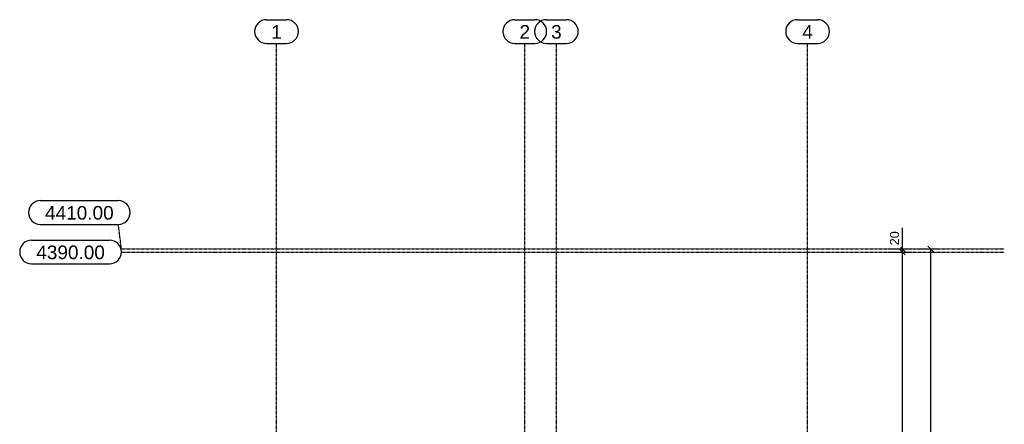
# Model space of a CAD drawing. Header units: millimetres. Extents: x 25 to 224619, y 20 to 11454.
# Tile 60 of 105: x 129982 to 136212, y 5009 to 7569. Entities that reach past the tile are written whole.
import ezdxf

# ---------------------------------------------------------------- set-up
doc = ezdxf.new("R2010")
doc.units = ezdxf.units.MM
doc.linetypes.add('DXK_LINE_DOT3', pattern=[5.9187, 2.979, -0.9799, 0.9799, -0.9799])
doc.layers.add('COTATIONS', color=7, linetype='Continuous')
doc.layers.add('MAILLAGE', color=7, linetype='Continuous')
doc.styles.add('Arial', font='arial.ttf', dxfattribs={"height": 0.2})

# ---------------------------------------------------------------- blocks, each defined once
blk = doc.blocks.new('GridLine-1649644-21804 - 21596')
at = {"layer": 'MAILLAGE', "color": 7, "linetype": 'Continuous'}
for p, q in [((131543.3, 7569.3), (131670, 7569.3)), ((131543.3, 7419.3), (131670, 7419.3)), ((131543.3, 600), (131670, 600)), ((131543.3, 450), (131670, 450))]:
    blk.add_line(p, q, dxfattribs=at)
at = {"layer": 'MAILLAGE', "color": 7, "linetype": 'DXK_LINE_DOT3'}
blk.add_line((131606.7, 600), (131606.7, 7419.3), dxfattribs=at)
at = {"layer": 'MAILLAGE', "color": 7, "linetype": 'Continuous'}
for centre, start, end in [((131543.3, 7494.3), 90, 270), ((131670, 7494.3), 270, 90), ((131543.3, 525), 90, 270), ((131670, 525), 270, 90)]:
    blk.add_arc(centre, 75, start, end, dxfattribs=at)
at = {"layer": 'MAILLAGE', "color": 7, "linetype": 'Continuous', "style": 'Arial'}
for p in [(131573.3, 7449.3), (131573.3, 480)]:
    blk.add_text('1', height=86, dxfattribs=at).set_placement(p)
blk = doc.blocks.new('GridLine-1649644-21806 - 21596')
at = {"layer": 'MAILLAGE', "color": 7, "linetype": 'Continuous'}
for p, q in [((133314.3, 7569.3), (133441, 7569.3)), ((133314.3, 7419.3), (133441, 7419.3)), ((133314.3, 600), (133441, 600)), ((133314.3, 450), (133441, 450))]:
    blk.add_line(p, q, dxfattribs=at)
at = {"layer": 'MAILLAGE', "color": 7, "linetype": 'DXK_LINE_DOT3'}
blk.add_line((133377.7, 600), (133377.7, 7419.3), dxfattribs=at)
at = {"layer": 'MAILLAGE', "color": 7, "linetype": 'Continuous'}
for centre, start, end in [((133314.3, 7494.3), 90, 270), ((133441, 7494.3), 270, 90), ((133314.3, 525), 90, 270), ((133441, 525), 270, 90)]:
    blk.add_arc(centre, 75, start, end, dxfattribs=at)
at = {"layer": 'MAILLAGE', "color": 7, "linetype": 'Continuous', "style": 'Arial'}
for p in [(133344.3, 7449.3), (133344.3, 480)]:
    blk.add_text('3', height=86, dxfattribs=at).set_placement(p)
blk = doc.blocks.new('GridLine-1649644-21834 - 21596')
at = {"layer": 'MAILLAGE', "color": 7, "linetype": 'Continuous'}
for p, q in [((130112, 6424.3), (130605.6, 6424.3)), ((130112, 6274.3), (130605.6, 6274.3))]:
    blk.add_line(p, q, dxfattribs=at)
at = {"layer": 'MAILLAGE', "color": 7, "linetype": 'DXK_LINE_DOT3'}
for q in [(130605.6, 6274.3), (136211.9, 6119.3)]:
    blk.add_line((130625.1, 6119.3), q, dxfattribs=at)
at = {"layer": 'MAILLAGE', "color": 7, "linetype": 'Continuous'}
for centre, start, end in [((130112, 6349.3), 90, 270), ((130605.6, 6349.3), 270, 90)]:
    blk.add_arc(centre, 75, start, end, dxfattribs=at)
at = {"layer": 'MAILLAGE', "color": 7, "linetype": 'Continuous', "style": 'Arial'}
blk.add_text('4410.00', height=85.96, dxfattribs=at).set_placement((130142, 6304.3))
blk = doc.blocks.new('GridLine-1649644-21805 - 21596')
at = {"layer": 'MAILLAGE', "color": 7, "linetype": 'Continuous'}
for p, q in [((133114.3, 7569.3), (133241, 7569.3)), ((133114.3, 7419.3), (133241, 7419.3)), ((133114.3, 600), (133241, 600)), ((133114.3, 450), (133241, 450))]:
    blk.add_line(p, q, dxfattribs=at)
at = {"layer": 'MAILLAGE', "color": 7, "linetype": 'DXK_LINE_DOT3'}
blk.add_line((133177.7, 600), (133177.7, 7419.3), dxfattribs=at)
at = {"layer": 'MAILLAGE', "color": 7, "linetype": 'Continuous'}
for centre, start, end in [((133114.3, 7494.3), 90, 270), ((133241, 7494.3), 270, 90), ((133114.3, 525), 90, 270), ((133241, 525), 270, 90)]:
    blk.add_arc(centre, 75, start, end, dxfattribs=at)
at = {"layer": 'MAILLAGE', "color": 7, "linetype": 'Continuous', "style": 'Arial'}
for p in [(133144.3, 7449.3), (133144.3, 480)]:
    blk.add_text('2', height=86, dxfattribs=at).set_placement(p)
blk = doc.blocks.new('GridLine-1649644-21807 - 21596')
at = {"layer": 'MAILLAGE', "color": 7, "linetype": 'Continuous'}
for p, q in [((134903.4, 7569.3), (135030.1, 7569.3)), ((134903.4, 7419.3), (135030.1, 7419.3)), ((134903.4, 600), (135030.1, 600)), ((134903.4, 450), (135030.1, 450))]:
    blk.add_line(p, q, dxfattribs=at)
at = {"layer": 'MAILLAGE', "color": 7, "linetype": 'DXK_LINE_DOT3'}
blk.add_line((134966.7, 600), (134966.7, 7419.3), dxfattribs=at)
at = {"layer": 'MAILLAGE', "color": 7, "linetype": 'Continuous'}
for centre, start, end in [((134903.4, 7494.3), 90, 270), ((135030.1, 7494.3), 270, 90), ((134903.4, 525), 90, 270), ((135030.1, 525), 270, 90)]:
    blk.add_arc(centre, 75, start, end, dxfattribs=at)
at = {"layer": 'MAILLAGE', "color": 7, "linetype": 'Continuous', "style": 'Arial'}
for p in [(134933.4, 7449.3), (134933.4, 480)]:
    blk.add_text('4', height=86, dxfattribs=at).set_placement(p)
blk = doc.blocks.new('GridLine-1649644-21833 - 21596')
at = {"layer": 'MAILLAGE', "color": 7, "linetype": 'Continuous'}
for p, q in [((130056.5, 6174.3), (130550.1, 6174.3)), ((130056.5, 6024.3), (130550.1, 6024.3))]:
    blk.add_line(p, q, dxfattribs=at)
at = {"layer": 'MAILLAGE', "color": 7, "linetype": 'DXK_LINE_DOT3'}
blk.add_line((130625.1, 6099.3), (136211.9, 6099.3), dxfattribs=at)
at = {"layer": 'MAILLAGE', "color": 7, "linetype": 'Continuous'}
for centre, start, end in [((130056.5, 6099.3), 90, 270), ((130550.1, 6099.3), 270, 90)]:
    blk.add_arc(centre, 75, start, end, dxfattribs=at)
at = {"layer": 'MAILLAGE', "color": 7, "linetype": 'Continuous', "style": 'Arial'}
blk.add_text('4390.00', height=85.96, dxfattribs=at).set_placement((130086.5, 6054.3))
blk = doc.blocks.new('StraightDimension-1649644-36915 - 21596')
at = {"layer": 'COTATIONS', "color": 7, "linetype": 'Continuous'}
for p, q in [((135656.7, 6119.3), (135806.7, 6119.3)), ((135764.7, 6101.3), (135728.7, 6137.3)), ((135746.7, 1689.3), (135746.7, 6119.3)), ((135656.7, 1689.3), (135806.7, 1689.3)), ((135728.7, 1707.3), (135764.7, 1671.3))]:
    blk.add_line(p, q, dxfattribs=at)
at = {"color": 0}
blk.add_wipeout([(135737.7, 4005.2), (135653.7, 4005.2), (135653.7, 3803.3), (135737.7, 3803.3)], dxfattribs=at).dxf.layer = 'COTATIONS'
at = {"layer": 'COTATIONS', "color": 7, "style": 'Arial'}
blk.add_text('4430', height=57.3, rotation=90.00021, dxfattribs=at).set_placement((135725.7, 3815.3))
blk = doc.blocks.new('StraightDimension-1649644-36909 - 21596')
at = {"layer": 'COTATIONS', "color": 7, "linetype": 'Continuous'}
for p, q in [((135476.7, 6119.3), (135626.7, 6119.3)), ((135548.7, 6137.3), (135584.7, 6101.3)), ((135584.7, 6081.3), (135548.7, 6117.3)), ((135566.7, 6099.3), (135566.7, 6119.3)), ((135476.7, 6099.3), (135626.7, 6099.3))]:
    blk.add_line(p, q, dxfattribs=at)
at = {"color": 0}
blk.add_wipeout([(135557.7, 6242.7), (135473.7, 6242.7), (135473.7, 6129.8), (135557.7, 6129.8)], dxfattribs=at).dxf.layer = 'COTATIONS'
at = {"layer": 'COTATIONS', "color": 7, "linetype": 'Continuous'}
blk.add_line((135566.7, 6119.3), (135566.7, 6253.2), dxfattribs=at)
blk.add_line((135566.7, 6119.3), (135566.7, 6253.2), dxfattribs=at)
at = {"layer": 'COTATIONS', "color": 7, "style": 'Arial'}
blk.add_text('20', height=57.3, rotation=90.00021, dxfattribs=at).set_placement((135545.7, 6141.8))
blk = doc.blocks.new('StraightDimension-1649644-36910 - 21596')
at = {"layer": 'COTATIONS', "color": 7, "linetype": 'Continuous'}
for p, q in [((135584.7, 6081.3), (135548.7, 6117.3)), ((135476.7, 6099.3), (135626.7, 6099.3)), ((135566.7, 1709.3), (135566.7, 6099.3)), ((135476.7, 1709.3), (135626.7, 1709.3)), ((135548.7, 1727.3), (135584.7, 1691.3))]:
    blk.add_line(p, q, dxfattribs=at)
at = {"color": 0}
blk.add_wipeout([(135557.7, 4005.2), (135473.7, 4005.2), (135473.7, 3803.3), (135557.7, 3803.3)], dxfattribs=at).dxf.layer = 'COTATIONS'
at = {"layer": 'COTATIONS', "color": 7, "style": 'Arial'}
blk.add_text('4390', height=57.3, rotation=90.00021, dxfattribs=at).set_placement((135545.7, 3815.3))

msp = doc.modelspace()

# ---------------------------------------------------------------- block references
for name in ['GridLine-1649644-21804 - 21596', 'GridLine-1649644-21805 - 21596', 'GridLine-1649644-21806 - 21596', 'GridLine-1649644-21807 - 21596', 'GridLine-1649644-21834 - 21596', 'GridLine-1649644-21833 - 21596']:
    msp.add_blockref(name, (0, 0))

# ---------------------------------------------------------------- next in the draw order: block references
msp.add_blockref('StraightDimension-1649644-36915 - 21596', (0, 0))

# ---------------------------------------------------------------- next in the draw order: block references
msp.add_blockref('StraightDimension-1649644-36909 - 21596', (0, 0))

# ---------------------------------------------------------------- next in the draw order: block references
msp.add_blockref('StraightDimension-1649644-36910 - 21596', (0, 0))

doc.saveas('drawing.dxf')
